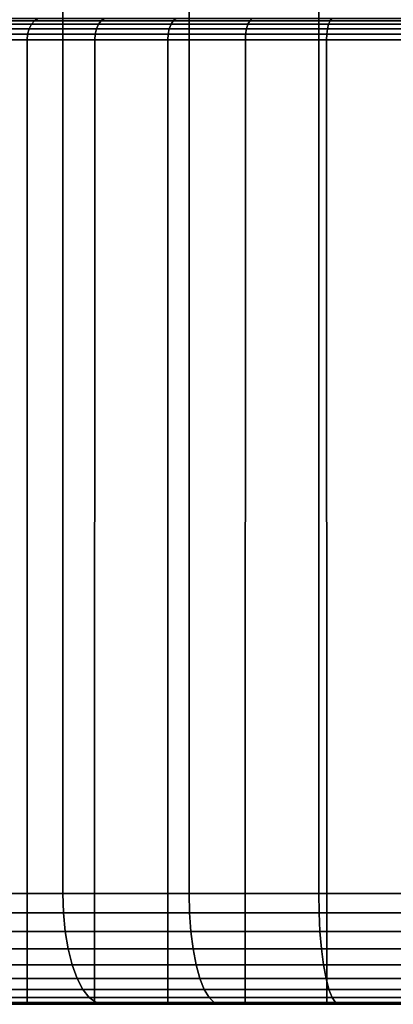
# Model space of a CAD drawing. Header units: metres. Extents: x -109 to 109, y -100 to 76.
# Tile 178 of 256: x -81.59 to -78.22, y 18.5 to 27.38. Entities that reach past the tile are written whole.
import ezdxf

# ---------------------------------------------------------------- set-up
doc = ezdxf.new("R2010")
doc.units = ezdxf.units.M
doc.layers.add('solid_21062310', color=7, linetype='CONTINUOUS')

msp = doc.modelspace()

# ---------------------------------------------------------------- linework, layer by layer
at = {"layer": 'solid_21062310'}
for points in [[(-82.293442, 38.799999, -11.637279), (-81.197327, 38.799999, -12.121596), (-81.196136, 19.5, -12.122142), (-82.294594, 19.5, -11.637126)], [(-81.197327, 38.799999, 12.121596), (-82.293442, 38.799999, 11.637279), (-82.294594, 19.5, 11.637126), (-81.196136, 19.5, 12.122142)], [(-81.197327, 38.799999, -12.121596), (-80.056824, 38.799999, -12.503518), (-80.057617, 19.5, -12.503735), (-81.196136, 19.5, -12.122142)], [(-80.056824, 38.799999, 12.503518), (-81.197327, 38.799999, 12.121596), (-81.196136, 19.5, 12.122142), (-80.057617, 19.5, 12.503735)], [(-80.056824, 38.799999, -12.503518), (-78.889526, 38.799999, -12.778481), (-78.888741, 19.5, -12.778651), (-80.057617, 19.5, -12.503735)], [(-78.889526, 38.799999, 12.778481), (-80.056824, 38.799999, 12.503518), (-80.057617, 19.5, 12.503735), (-78.888741, 19.5, 12.778651)], [(-78.889526, 38.799999, -12.778481), (-77.699203, 38.799999, -12.94412), (-77.699486, 19.5, -12.944545), (-78.888741, 19.5, -12.778651)], [(-77.699203, 38.799999, 12.94412), (-78.889526, 38.799999, 12.778481), (-78.888741, 19.5, 12.778651), (-77.699486, 19.5, 12.944545)], [(-81.999306, 27.373178, 4.951597), (-81.451599, 27.373178, 5.499305), (-81.479332, 27.341347, 5.530109), (-82.030106, 27.341347, 4.979332)], [(-81.451599, 27.373178, -5.499305), (-81.999306, 27.373178, -4.951597), (-82.030106, 27.341347, -4.979332), (-81.479332, 27.341347, -5.530109)], [(-81.963425, 27.393185, 4.91929), (-81.419289, 27.393185, 5.463425), (-81.451599, 27.373178, 5.499305), (-81.999306, 27.373178, 4.951597)], [(-81.419289, 27.393185, -5.463425), (-81.963425, 27.393185, -4.91929), (-81.999306, 27.373178, -4.951597), (-81.451599, 27.373178, -5.499305)], [(-81.451599, 27.373178, 5.499305), (-80.84964, 27.373178, 5.986763), (-80.874001, 27.341347, 6.020296), (-81.479332, 27.341347, 5.530109)], [(-80.84964, 27.373178, -5.986763), (-81.451599, 27.373178, -5.499305), (-81.479332, 27.341347, -5.530109), (-80.874001, 27.341347, -6.020296)], [(-81.419289, 27.393185, 5.463425), (-80.821259, 27.393185, 5.947702), (-80.84964, 27.373178, 5.986763), (-81.451599, 27.373178, 5.499305)], [(-80.821259, 27.393185, -5.947702), (-81.419289, 27.393185, -5.463425), (-81.451599, 27.373178, -5.499305), (-80.84964, 27.373178, -5.986763)], [(-80.84964, 27.373178, 5.986763), (-80.20002, 27.373178, 6.408627), (-80.220749, 27.341347, 6.444524), (-80.874001, 27.341347, 6.020296)], [(-80.20002, 27.373178, -6.408627), (-80.84964, 27.373178, -5.986763), (-80.874001, 27.341347, -6.020296), (-80.220749, 27.341347, -6.444524)], [(-80.821259, 27.393185, 5.947702), (-80.17588, 27.393185, 6.366814), (-80.20002, 27.373178, 6.408627), (-80.84964, 27.373178, 5.986763)], [(-80.17588, 27.393185, -6.366814), (-80.821259, 27.393185, -5.947702), (-80.84964, 27.373178, -5.986763), (-80.20002, 27.373178, -6.408627)], [(-80.20002, 27.373178, 6.408627), (-79.509872, 27.373178, 6.760278), (-79.526726, 27.341347, 6.798144), (-80.220749, 27.341347, 6.444524)], [(-79.509872, 27.373178, -6.760278), (-80.20002, 27.373178, -6.408627), (-80.220749, 27.341347, -6.444524), (-79.526726, 27.341347, -6.798144)], [(-80.17588, 27.393185, 6.366814), (-79.490234, 27.393185, 6.71617), (-79.509872, 27.373178, 6.760278), (-80.20002, 27.373178, 6.408627)], [(-79.490234, 27.393185, -6.71617), (-80.17588, 27.393185, -6.366814), (-80.20002, 27.373178, -6.408627), (-79.509872, 27.373178, -6.760278)], [(-79.509872, 27.373178, 6.760278), (-78.786743, 27.373178, 7.037861), (-78.799545, 27.341347, 7.077283), (-79.526726, 27.341347, 6.798144)], [(-78.786743, 27.373178, -7.037861), (-79.509872, 27.373178, -6.760278), (-79.526726, 27.341347, -6.798144), (-78.799545, 27.341347, -7.077283)], [(-79.490234, 27.393185, 6.71617), (-78.77182, 27.393185, 6.991943), (-78.786743, 27.373178, 7.037861), (-79.509872, 27.373178, 6.760278)], [(-78.77182, 27.393185, -6.991943), (-79.490234, 27.393185, -6.71617), (-79.509872, 27.373178, -6.760278), (-78.786743, 27.373178, -7.037861)], [(-78.786743, 27.373178, 7.037861), (-78.038559, 27.373178, 7.238337), (-78.047173, 27.341347, 7.278881), (-78.799545, 27.341347, 7.077283)], [(-78.038559, 27.373178, -7.238337), (-78.786743, 27.373178, -7.037861), (-78.799545, 27.341347, -7.077283), (-78.047173, 27.341347, -7.278881)], [(-78.77182, 27.393185, 6.991943), (-78.028519, 27.393185, 7.19111), (-78.038559, 27.373178, 7.238337), (-78.786743, 27.373178, 7.037861)], [(-78.028519, 27.393185, -7.19111), (-78.77182, 27.393185, -6.991943), (-78.786743, 27.373178, -7.037861), (-78.038559, 27.373178, -7.238337)], [(-82.053734, 27.299864, 5.000603), (-81.500603, 27.299864, 5.553732), (-81.513954, 27.251562, 5.568562), (-82.068565, 27.251562, 5.013956)], [(-81.500603, 27.299864, -5.553732), (-82.053734, 27.299864, -5.000603), (-82.068565, 27.251562, -5.013956), (-81.513954, 27.251562, -5.568562)], [(-82.030106, 27.341347, 4.979332), (-81.479332, 27.341347, 5.530109), (-81.500603, 27.299864, 5.553732), (-82.053734, 27.299864, 5.000603)], [(-81.479332, 27.341347, -5.530109), (-82.030106, 27.341347, -4.979332), (-82.053734, 27.299864, -5.000603), (-81.500603, 27.299864, -5.553732)], [(-81.500603, 27.299864, 5.553732), (-80.892685, 27.299864, 6.046013), (-80.904419, 27.251562, 6.062158), (-81.513954, 27.251562, 5.568562)], [(-80.892685, 27.299864, -6.046013), (-81.500603, 27.299864, -5.553732), (-81.513954, 27.251562, -5.568562), (-80.904419, 27.251562, -6.062158)], [(-81.479332, 27.341347, 5.530109), (-80.874001, 27.341347, 6.020296), (-80.892685, 27.299864, 6.046013), (-81.500603, 27.299864, 5.553732)], [(-80.874001, 27.341347, -6.020296), (-81.479332, 27.341347, -5.530109), (-81.500603, 27.299864, -5.553732), (-80.892685, 27.299864, -6.046013)], [(-80.892685, 27.299864, 6.046013), (-80.236641, 27.299864, 6.472054), (-80.24662, 27.251562, 6.489336), (-80.904419, 27.251562, 6.062158)], [(-80.236641, 27.299864, -6.472054), (-80.892685, 27.299864, -6.046013), (-80.904419, 27.251562, -6.062158), (-80.24662, 27.251562, -6.489336)], [(-80.874001, 27.341347, 6.020296), (-80.220749, 27.341347, 6.444524), (-80.236641, 27.299864, 6.472054), (-80.892685, 27.299864, 6.046013)], [(-80.220749, 27.341347, -6.444524), (-80.874001, 27.341347, -6.020296), (-80.892685, 27.299864, -6.046013), (-80.236641, 27.299864, -6.472054)], [(-80.236641, 27.299864, 6.472054), (-79.539658, 27.299864, 6.827184), (-79.547775, 27.251562, 6.845415), (-80.24662, 27.251562, 6.489336)], [(-79.539658, 27.299864, -6.827184), (-80.236641, 27.299864, -6.472054), (-80.24662, 27.251562, -6.489336), (-79.547775, 27.251562, -6.845415)], [(-80.220749, 27.341347, 6.444524), (-79.526726, 27.341347, 6.798144), (-79.539658, 27.299864, 6.827184), (-80.236641, 27.299864, 6.472054)], [(-79.526726, 27.341347, -6.798144), (-80.220749, 27.341347, -6.444524), (-80.236641, 27.299864, -6.472054), (-79.539658, 27.299864, -6.827184)], [(-79.539658, 27.299864, 6.827184), (-78.809372, 27.299864, 7.107515), (-78.815536, 27.251562, 7.126494), (-79.547775, 27.251562, 6.845415)], [(-78.809372, 27.299864, -7.107515), (-79.539658, 27.299864, -6.827184), (-79.547775, 27.251562, -6.845415), (-78.815536, 27.251562, -7.126494)], [(-79.526726, 27.341347, 6.798144), (-78.799545, 27.341347, 7.077283), (-78.809372, 27.299864, 7.107515), (-79.539658, 27.299864, 6.827184)], [(-78.799545, 27.341347, -7.077283), (-79.526726, 27.341347, -6.798144), (-79.539658, 27.299864, -6.827184), (-78.809372, 27.299864, -7.107515)], [(-78.809372, 27.299864, 7.107515), (-78.05378, 27.299864, 7.309974), (-78.05793, 27.251562, 7.329494), (-78.815536, 27.251562, 7.126494)], [(-78.05378, 27.299864, -7.309974), (-78.809372, 27.299864, -7.107515), (-78.815536, 27.251562, -7.126494), (-78.05793, 27.251562, -7.329494)], [(-78.799545, 27.341347, 7.077283), (-78.047173, 27.341347, 7.278881), (-78.05378, 27.299864, 7.309974), (-78.809372, 27.299864, 7.107515)], [(-78.047173, 27.341347, -7.278881), (-78.799545, 27.341347, -7.077283), (-78.809372, 27.299864, -7.107515), (-78.05378, 27.299864, -7.309974)], [(-81.517197, 18.5, 5.574372), (-82.074142, 18.5, 5.017456), (-82.073586, 27.200001, 5.018479), (-81.518478, 27.200001, 5.573586)], [(-82.073586, 27.200001, -5.018479), (-82.074142, 18.5, -5.017456), (-81.517197, 18.5, -5.574372), (-81.518478, 27.200001, -5.573586)], [(-82.068565, 27.251562, 5.013956), (-81.513954, 27.251562, 5.568562), (-81.518478, 27.200001, 5.573586), (-82.073586, 27.200001, 5.018479)], [(-81.513954, 27.251562, -5.568562), (-82.068565, 27.251562, -5.013956), (-82.073586, 27.200001, -5.018479), (-81.518478, 27.200001, -5.573586)], [(-81.513954, 27.251562, 5.568562), (-80.904419, 27.251562, 6.062158), (-80.908386, 27.200001, 6.067627), (-81.518478, 27.200001, 5.573586)], [(-80.904419, 27.251562, -6.062158), (-81.513954, 27.251562, -5.568562), (-81.518478, 27.200001, -5.573586), (-80.908386, 27.200001, -6.067627)], [(-80.909279, 18.5, 6.066766), (-81.517197, 18.5, 5.574372), (-81.518478, 27.200001, 5.573586), (-80.908386, 27.200001, 6.067627)], [(-81.518478, 27.200001, -5.573586), (-81.517197, 18.5, -5.574372), (-80.909279, 18.5, -6.066766), (-80.908386, 27.200001, -6.067627)], [(-80.24894, 18.5, 6.495409), (-80.909279, 18.5, 6.066766), (-80.908386, 27.200001, 6.067627), (-80.25, 27.200001, 6.49519)], [(-80.25, 27.200001, -6.49519), (-80.908386, 27.200001, -6.067627), (-80.909279, 18.5, -6.066766), (-80.24894, 18.5, -6.495409)], [(-80.904419, 27.251562, 6.062158), (-80.24662, 27.251562, 6.489336), (-80.25, 27.200001, 6.49519), (-80.908386, 27.200001, 6.067627)], [(-80.24662, 27.251562, -6.489336), (-80.904419, 27.251562, -6.062158), (-80.908386, 27.200001, -6.067627), (-80.25, 27.200001, -6.49519)], [(-80.24662, 27.251562, 6.489336), (-79.547775, 27.251562, 6.845415), (-79.550522, 27.200001, 6.851591), (-80.25, 27.200001, 6.49519)], [(-79.547775, 27.251562, -6.845415), (-80.24662, 27.251562, -6.489336), (-80.25, 27.200001, -6.49519), (-79.550522, 27.200001, -6.851591)], [(-79.551704, 18.5, 6.850961), (-80.24894, 18.5, 6.495409), (-80.25, 27.200001, 6.49519), (-79.550522, 27.200001, 6.851591)], [(-79.550522, 27.200001, -6.851591), (-80.25, 27.200001, -6.49519), (-80.24894, 18.5, -6.495409), (-79.551704, 18.5, -6.850961)], [(-79.551704, 18.5, 6.850961), (-79.550522, 27.200001, 6.851591), (-78.817627, 27.200001, 7.132924), (-78.817017, 18.5, 7.132693)], [(-78.817627, 27.200001, -7.132924), (-79.550522, 27.200001, -6.851591), (-79.551704, 18.5, -6.850961), (-78.817017, 18.5, -7.132693)], [(-79.547775, 27.251562, 6.845415), (-78.815536, 27.251562, 7.126494), (-78.817627, 27.200001, 7.132924), (-79.550522, 27.200001, 6.851591)], [(-78.815536, 27.251562, -7.126494), (-79.547775, 27.251562, -6.845415), (-79.550522, 27.200001, -6.851591), (-78.817627, 27.200001, -7.132924)], [(-78.815536, 27.251562, 7.126494), (-78.05793, 27.251562, 7.329494), (-78.059334, 27.200001, 7.336107), (-78.817627, 27.200001, 7.132924)], [(-78.05793, 27.251562, -7.329494), (-78.815536, 27.251562, -7.126494), (-78.817627, 27.200001, -7.132924), (-78.059334, 27.200001, -7.336107)], [(-78.817017, 18.5, 7.132693), (-78.817627, 27.200001, 7.132924), (-78.059334, 27.200001, 7.336107), (-78.060242, 18.5, 7.335886)], [(-78.059334, 27.200001, -7.336107), (-78.817627, 27.200001, -7.132924), (-78.817017, 18.5, -7.132693), (-78.060242, 18.5, -7.335886)], [(-81.190651, 19.326351, -12.107973), (-82.287827, 19.326351, -11.623524), (-82.294594, 19.5, -11.637126), (-81.196136, 19.5, -12.122142)], [(-82.287827, 19.326351, 11.623524), (-81.190651, 19.326351, 12.107973), (-81.196136, 19.5, 12.122142), (-82.294594, 19.5, 11.637126)], [(-80.053459, 19.326351, -12.489121), (-81.190651, 19.326351, -12.107973), (-81.196136, 19.5, -12.122142), (-80.057617, 19.5, -12.503735)], [(-81.190651, 19.326351, 12.107973), (-80.053459, 19.326351, 12.489121), (-80.057617, 19.5, 12.503735), (-81.196136, 19.5, 12.122142)], [(-78.885956, 19.326351, -12.763717), (-80.053459, 19.326351, -12.489121), (-80.057617, 19.5, -12.503735), (-78.888741, 19.5, -12.778651)], [(-80.053459, 19.326351, 12.489121), (-78.885956, 19.326351, 12.763717), (-78.888741, 19.5, 12.778651), (-80.057617, 19.5, 12.503735)], [(-77.69809, 19.326351, -12.929417), (-78.885956, 19.326351, -12.763717), (-78.888741, 19.5, -12.778651), (-77.699486, 19.5, -12.944545)], [(-78.885956, 19.326351, 12.763717), (-77.69809, 19.326351, 12.929417), (-77.699486, 19.5, 12.944545), (-78.888741, 19.5, 12.778651)], [(-81.174332, 19.157816, -12.065848), (-82.267693, 19.157816, -11.583084), (-82.287827, 19.326351, -11.623524), (-81.190651, 19.326351, -12.107973)], [(-82.267693, 19.157816, 11.583084), (-81.174332, 19.157816, 12.065848), (-81.190651, 19.326351, 12.107973), (-82.287827, 19.326351, 11.623524)], [(-80.0411, 19.157816, -12.445671), (-81.174332, 19.157816, -12.065848), (-81.190651, 19.326351, -12.107973), (-80.053459, 19.326351, -12.489121)], [(-81.174332, 19.157816, 12.065848), (-80.0411, 19.157816, 12.445671), (-80.053459, 19.326351, 12.489121), (-81.190651, 19.326351, 12.107973)], [(-78.877655, 19.157816, -12.719311), (-80.0411, 19.157816, -12.445671), (-80.053459, 19.326351, -12.489121), (-78.885956, 19.326351, -12.763717)], [(-80.0411, 19.157816, 12.445671), (-78.877655, 19.157816, 12.719311), (-78.885956, 19.326351, 12.763717), (-80.053459, 19.326351, 12.489121)], [(-77.693916, 19.157816, -12.884435), (-78.877655, 19.157816, -12.719311), (-78.885956, 19.326351, -12.763717), (-77.69809, 19.326351, -12.929417)], [(-78.877655, 19.157816, 12.719311), (-77.693916, 19.157816, 12.884435), (-77.69809, 19.326351, 12.929417), (-78.885956, 19.326351, 12.763717)], [(-81.147682, 18.999699, -11.997048), (-82.234802, 18.999699, -11.517037), (-82.267693, 19.157816, -11.583084), (-81.174332, 19.157816, -12.065848)], [(-82.234802, 18.999699, 11.517037), (-81.147682, 18.999699, 11.997048), (-81.174332, 19.157816, 12.065848), (-82.267693, 19.157816, 11.583084)], [(-80.020905, 18.999699, -12.374705), (-81.147682, 18.999699, -11.997048), (-81.174332, 19.157816, -12.065848), (-80.0411, 19.157816, -12.445671)], [(-81.147682, 18.999699, 11.997048), (-80.020905, 18.999699, 12.374705), (-80.0411, 19.157816, 12.445671), (-81.174332, 19.157816, 12.065848)], [(-78.864098, 18.999699, -12.646785), (-80.020905, 18.999699, -12.374705), (-80.0411, 19.157816, -12.445671), (-78.877655, 19.157816, -12.719311)], [(-80.020905, 18.999699, 12.374705), (-78.864098, 18.999699, 12.646785), (-78.877655, 19.157816, 12.719311), (-80.0411, 19.157816, 12.445671)], [(-77.687111, 18.999699, -12.810967), (-78.864098, 18.999699, -12.646785), (-78.877655, 19.157816, -12.719311), (-77.693916, 19.157816, -12.884435)], [(-78.864098, 18.999699, 12.646785), (-77.687111, 18.999699, 12.810967), (-77.693916, 19.157816, 12.884435), (-78.877655, 19.157816, 12.719311)], [(-81.111504, 18.856812, -11.903668), (-82.190163, 18.856812, -11.427393), (-82.234802, 18.999699, -11.517037), (-81.147682, 18.999699, -11.997048)], [(-82.190163, 18.856812, 11.427393), (-81.111504, 18.856812, 11.903668), (-81.147682, 18.999699, 11.997048), (-82.234802, 18.999699, 11.517037)], [(-79.9935, 18.856812, -12.278385), (-81.111504, 18.856812, -11.903668), (-81.147682, 18.999699, -11.997048), (-80.020905, 18.999699, -12.374705)], [(-81.111504, 18.856812, 11.903668), (-79.9935, 18.856812, 12.278385), (-80.020905, 18.999699, 12.374705), (-81.147682, 18.999699, 11.997048)], [(-78.845695, 18.856812, -12.548347), (-79.9935, 18.856812, -12.278385), (-80.020905, 18.999699, -12.374705), (-78.864098, 18.999699, -12.646785)], [(-79.9935, 18.856812, 12.278385), (-78.845695, 18.856812, 12.548347), (-78.864098, 18.999699, 12.646785), (-80.020905, 18.999699, 12.374705)], [(-77.677872, 18.856812, -12.711251), (-78.845695, 18.856812, -12.548347), (-78.864098, 18.999699, -12.646785), (-77.687111, 18.999699, -12.810967)], [(-78.845695, 18.856812, 12.548347), (-77.677872, 18.856812, 12.711251), (-77.687111, 18.999699, 12.810967), (-78.864098, 18.999699, 12.646785)], [(-81.06691, 18.733507, -11.788549), (-82.135139, 18.733507, -11.31688), (-82.190163, 18.856812, -11.427393), (-81.111504, 18.856812, -11.903668)], [(-82.135139, 18.733507, 11.31688), (-81.06691, 18.733507, 11.788549), (-81.111504, 18.856812, 11.903668), (-82.190163, 18.856812, 11.427393)], [(-79.959717, 18.733507, -12.159643), (-81.06691, 18.733507, -11.788549), (-81.111504, 18.856812, -11.903668), (-79.9935, 18.856812, -12.278385)], [(-81.06691, 18.733507, 11.788549), (-79.959717, 18.733507, 12.159643), (-79.9935, 18.856812, 12.278385), (-81.111504, 18.856812, 11.903668)], [(-78.823006, 18.733507, -12.426994), (-79.959717, 18.733507, -12.159643), (-79.9935, 18.856812, -12.278385), (-78.845695, 18.856812, -12.548347)], [(-79.959717, 18.733507, 12.159643), (-78.823006, 18.733507, 12.426994), (-78.845695, 18.856812, 12.548347), (-79.9935, 18.856812, 12.278385)], [(-77.666481, 18.733507, -12.588323), (-78.823006, 18.733507, -12.426994), (-78.845695, 18.856812, -12.548347), (-77.677872, 18.856812, -12.711251)], [(-78.823006, 18.733507, 12.426994), (-77.666481, 18.733507, 12.588323), (-77.677872, 18.856812, 12.711251), (-78.845695, 18.856812, 12.548347)], [(-81.015251, 18.633539, -11.655198), (-82.071396, 18.633539, -11.188865), (-82.135139, 18.733507, -11.31688), (-81.06691, 18.733507, -11.788549)], [(-82.071396, 18.633539, 11.188865), (-81.015251, 18.633539, 11.655198), (-81.06691, 18.733507, 11.788549), (-82.135139, 18.733507, 11.31688)], [(-79.920578, 18.633539, -12.022094), (-81.015251, 18.633539, -11.655198), (-81.06691, 18.733507, -11.788549), (-79.959717, 18.733507, -12.159643)], [(-81.015251, 18.633539, 11.655198), (-79.920578, 18.633539, 12.022094), (-79.959717, 18.733507, 12.159643), (-81.06691, 18.733507, 11.788549)], [(-78.79673, 18.633539, -12.286421), (-79.920578, 18.633539, -12.022094), (-79.959717, 18.733507, -12.159643), (-78.823006, 18.733507, -12.426994)], [(-79.920578, 18.633539, 12.022094), (-78.79673, 18.633539, 12.286421), (-78.823006, 18.733507, 12.426994), (-79.959717, 18.733507, 12.159643)], [(-77.653282, 18.633539, -12.445925), (-78.79673, 18.633539, -12.286421), (-78.823006, 18.733507, -12.426994), (-77.666481, 18.733507, -12.588323)], [(-78.79673, 18.633539, 12.286421), (-77.653282, 18.633539, 12.445925), (-77.666481, 18.733507, 12.588323), (-78.823006, 18.733507, 12.426994)], [(-80.958099, 18.55995, -11.507673), (-82.00087, 18.55995, -11.047242), (-82.071396, 18.633539, -11.188865), (-81.015251, 18.633539, -11.655198)], [(-82.00087, 18.55995, 11.047242), (-80.958099, 18.55995, 11.507673), (-81.015251, 18.633539, 11.655198), (-82.071396, 18.633539, 11.188865)], [(-79.877281, 18.55995, -11.869925), (-80.958099, 18.55995, -11.507673), (-81.015251, 18.633539, -11.655198), (-79.920578, 18.633539, -12.022094)], [(-80.958099, 18.55995, 11.507673), (-79.877281, 18.55995, 11.869925), (-79.920578, 18.633539, 12.022094), (-81.015251, 18.633539, 11.655198)], [(-78.767662, 18.55995, -12.130906), (-79.877281, 18.55995, -11.869925), (-79.920578, 18.633539, -12.022094), (-78.79673, 18.633539, -12.286421)], [(-79.877281, 18.55995, 11.869925), (-78.767662, 18.55995, 12.130906), (-78.79673, 18.633539, 12.286421), (-79.920578, 18.633539, 12.022094)], [(-77.638687, 18.55995, -12.288391), (-78.767662, 18.55995, -12.130906), (-78.79673, 18.633539, -12.286421), (-77.653282, 18.633539, -12.445925)], [(-78.767662, 18.55995, 12.130906), (-77.638687, 18.55995, 12.288391), (-77.653282, 18.633539, 12.445925), (-78.79673, 18.633539, 12.286421)], [(-86.893509, 18.5, 5.997289), (-87.167862, 18.5, 5.494339), (-82.074142, 18.5, 5.017456), (-81.517197, 18.5, 5.574372)], [(-82.074142, 18.5, -5.017456), (-87.167862, 18.5, -5.494328), (-86.893517, 18.5, -5.997277), (-81.517197, 18.5, -5.574372)], [(-81.517197, 18.5, -5.574372), (-86.893517, 18.5, -5.997277), (-86.596603, 18.5, -6.485179), (-80.909279, 18.5, -6.066766)], [(-86.596596, 18.5, 6.48519), (-86.893509, 18.5, 5.997289), (-81.517197, 18.5, 5.574372), (-80.909279, 18.5, 6.066766)], [(-80.909279, 18.5, -6.066766), (-86.596603, 18.5, -6.485179), (-86.277824, 18.5, -6.956394), (-80.24894, 18.5, -6.495409)], [(-86.596596, 18.5, 6.48519), (-80.909279, 18.5, 6.066766), (-80.24894, 18.5, 6.495409)], [(-86.277817, 18.5, 6.956406), (-86.596596, 18.5, 6.48519), (-80.24894, 18.5, 6.495409), (-79.551704, 18.5, 6.850961)], [(-79.551704, 18.5, -6.850961), (-86.277824, 18.5, -6.956394), (-85.935066, 18.5, -7.4142), (-78.817017, 18.5, -7.132693)], [(-79.551704, 18.5, -6.850961), (-80.24894, 18.5, -6.495409), (-86.277824, 18.5, -6.956394)], [(-86.277817, 18.5, 6.956406), (-79.551704, 18.5, 6.850961), (-78.817017, 18.5, 7.132693)], [(-85.935059, 18.5, 7.41421), (-86.277817, 18.5, 6.956406), (-78.817017, 18.5, 7.132693), (-78.060242, 18.5, 7.335886)], [(-78.060242, 18.5, -7.335886), (-85.935066, 18.5, -7.4142), (-85.570358, 18.5, -7.856209), (-77.283775, 18.5, -7.458487)], [(-78.060242, 18.5, -7.335886), (-78.817017, 18.5, -7.132693), (-85.935066, 18.5, -7.4142)], [(-85.935059, 18.5, 7.41421), (-78.060242, 18.5, 7.335886), (-77.283775, 18.5, 7.458487)], [(-85.935059, 18.5, 7.41421), (-77.283775, 18.5, 7.458487), (-76.5, 18.5, 7.5)], [(-85.570351, 18.5, 7.856219), (-85.935059, 18.5, 7.41421), (-76.5, 18.5, 7.5), (-67.429642, 18.5, 7.856209)], [(-76.5, 18.5, -7.5), (-85.570358, 18.5, -7.856209), (-67.429649, 18.5, -7.856219), (-67.064941, 18.5, -7.41421)], [(-85.570358, 18.5, -7.856209), (-85.186157, 18.5, -8.279423), (-67.429649, 18.5, -7.856219)], [(-76.5, 18.5, -7.5), (-77.283775, 18.5, -7.458487), (-85.570358, 18.5, -7.856209)], [(-67.813843, 18.5, 8.279423), (-85.18615, 18.5, 8.279432), (-85.570351, 18.5, 7.856219)], [(-67.429642, 18.5, 7.856209), (-67.813843, 18.5, 8.279423), (-85.570351, 18.5, 7.856219)], [(-85.186157, 18.5, -8.279423), (-67.81385, 18.5, -8.279432), (-67.429649, 18.5, -7.856219)], [(-85.186157, 18.5, -8.279423), (-84.783997, 18.5, -8.681792), (-67.81385, 18.5, -8.279432)], [(-68.216003, 18.5, 8.681792), (-84.783989, 18.5, 8.681802), (-85.18615, 18.5, 8.279432)], [(-67.813843, 18.5, 8.279423), (-68.216003, 18.5, 8.681792), (-85.18615, 18.5, 8.279432)], [(-84.783997, 18.5, -8.681792), (-68.216011, 18.5, -8.681802), (-67.81385, 18.5, -8.279432)], [(-84.783997, 18.5, -8.681792), (-84.360985, 18.5, -9.066216), (-68.216011, 18.5, -8.681802)], [(-68.639015, 18.5, 9.066216), (-84.360977, 18.5, 9.066224), (-84.783989, 18.5, 8.681802)], [(-68.216003, 18.5, 8.681792), (-68.639015, 18.5, 9.066216), (-84.783989, 18.5, 8.681802)], [(-84.360985, 18.5, -9.066216), (-68.639023, 18.5, -9.066224), (-68.216011, 18.5, -8.681802)], [(-84.360985, 18.5, -9.066216), (-83.919167, 18.5, -9.431163), (-68.639023, 18.5, -9.066224)], [(-69.080833, 18.5, 9.431163), (-83.919151, 18.5, 9.43117), (-84.360977, 18.5, 9.066224)], [(-68.639015, 18.5, 9.066216), (-69.080833, 18.5, 9.431163), (-84.360977, 18.5, 9.066224)], [(-83.919167, 18.5, -9.431163), (-69.080849, 18.5, -9.43117), (-68.639023, 18.5, -9.066224)], [(-83.919167, 18.5, -9.431163), (-83.461525, 18.5, -9.774176), (-69.080849, 18.5, -9.43117)], [(-69.538475, 18.5, 9.774176), (-83.461517, 18.5, 9.774183), (-83.919151, 18.5, 9.43117)], [(-69.080833, 18.5, 9.431163), (-69.538475, 18.5, 9.774176), (-83.919151, 18.5, 9.43117)], [(-83.461525, 18.5, -9.774176), (-69.538483, 18.5, -9.774183), (-69.080849, 18.5, -9.43117)], [(-83.461525, 18.5, -9.774176), (-82.99044, 18.5, -10.093218), (-69.538483, 18.5, -9.774183)], [(-70.00956, 18.5, 10.093218), (-82.990433, 18.5, 10.093225), (-83.461517, 18.5, 9.774183)], [(-69.538475, 18.5, 9.774176), (-70.00956, 18.5, 10.093218), (-83.461517, 18.5, 9.774183)], [(-82.99044, 18.5, -10.093218), (-70.009567, 18.5, -10.093225), (-69.538483, 18.5, -9.774183)], [(-82.99044, 18.5, -10.093218), (-82.502617, 18.5, -10.390412), (-70.009567, 18.5, -10.093225)], [(-70.497383, 18.5, 10.390412), (-82.502609, 18.5, 10.390419), (-82.990433, 18.5, 10.093225)], [(-70.00956, 18.5, 10.093218), (-70.497383, 18.5, 10.390412), (-82.990433, 18.5, 10.093225)], [(-82.502617, 18.5, -10.390412), (-70.497391, 18.5, -10.390419), (-70.009567, 18.5, -10.093225)], [(-82.502617, 18.5, -10.390412), (-81.999725, 18.5, -10.665059), (-70.497391, 18.5, -10.390419)], [(-71.000275, 18.5, 10.665059), (-81.99971, 18.5, 10.665065), (-82.502609, 18.5, 10.390419)], [(-70.497383, 18.5, 10.390412), (-71.000275, 18.5, 10.665059), (-82.502609, 18.5, 10.390419)], [(-80.897194, 18.51498, -11.350467), (-81.925728, 18.51498, -10.896326), (-82.00087, 18.55995, -11.047242), (-80.958099, 18.55995, -11.507673)], [(-81.925728, 18.51498, 10.896326), (-80.897194, 18.51498, 11.350467), (-80.958099, 18.55995, 11.507673), (-82.00087, 18.55995, 11.047242)], [(-81.925728, 18.51498, -10.896326), (-81.485168, 18.5, -10.915335), (-81.999725, 18.5, -10.665059)], [(-81.999725, 18.5, -10.665059), (-71.00029, 18.5, -10.665065), (-70.497391, 18.5, -10.390419)], [(-81.999725, 18.5, -10.665059), (-81.485168, 18.5, -10.915335), (-71.00029, 18.5, -10.665065)], [(-81.925728, 18.51498, 10.896326), (-81.99971, 18.5, 10.665065), (-81.485161, 18.5, 10.91534)], [(-71.514832, 18.5, 10.915335), (-81.485161, 18.5, 10.91534), (-81.99971, 18.5, 10.665065)], [(-71.000275, 18.5, 10.665059), (-71.514832, 18.5, 10.915335), (-81.99971, 18.5, 10.665065)], [(-81.925728, 18.51498, 10.896326), (-81.485161, 18.5, 10.91534), (-80.962051, 18.5, 11.139551)], [(-81.925728, 18.51498, 10.896326), (-80.962051, 18.5, 11.139551), (-80.897194, 18.51498, 11.350467)], [(-80.897194, 18.51498, -11.350467), (-81.485168, 18.5, -10.915335), (-81.925728, 18.51498, -10.896326)], [(-80.897194, 18.51498, -11.350467), (-80.962059, 18.5, -11.139546), (-81.485168, 18.5, -10.915335)], [(-81.485168, 18.5, -10.915335), (-71.514839, 18.5, -10.91534), (-71.00029, 18.5, -10.665065)], [(-81.485168, 18.5, -10.915335), (-80.962059, 18.5, -11.139546), (-71.514839, 18.5, -10.91534)], [(-72.037941, 18.5, 11.139546), (-80.962051, 18.5, 11.139551), (-81.485161, 18.5, 10.91534)], [(-71.514832, 18.5, 10.915335), (-72.037941, 18.5, 11.139546), (-81.485161, 18.5, 10.91534)], [(-80.897194, 18.51498, -11.350467), (-80.427177, 18.5, -11.338878), (-80.962059, 18.5, -11.139546)], [(-80.962059, 18.5, -11.139546), (-72.037949, 18.5, -11.139551), (-71.514839, 18.5, -10.91534)], [(-80.962059, 18.5, -11.139546), (-80.427177, 18.5, -11.338878), (-72.037949, 18.5, -11.139551)], [(-80.897194, 18.51498, 11.350467), (-80.962051, 18.5, 11.139551), (-80.427162, 18.5, 11.338882)], [(-72.572823, 18.5, 11.338878), (-80.427162, 18.5, 11.338882), (-80.962051, 18.5, 11.139551)], [(-72.037941, 18.5, 11.139546), (-72.572823, 18.5, 11.338878), (-80.962051, 18.5, 11.139551)], [(-79.831146, 18.51498, -11.707769), (-80.897194, 18.51498, -11.350467), (-80.958099, 18.55995, -11.507673), (-79.877281, 18.55995, -11.869925)], [(-80.897194, 18.51498, 11.350467), (-79.831146, 18.51498, 11.707769), (-79.877281, 18.55995, 11.869925), (-80.958099, 18.55995, 11.507673)], [(-79.831146, 18.51498, 11.707769), (-80.897194, 18.51498, 11.350467), (-80.427162, 18.5, 11.338882), (-79.881432, 18.5, 11.513299)], [(-79.831146, 18.51498, -11.707769), (-80.427177, 18.5, -11.338878), (-80.897194, 18.51498, -11.350467)], [(-79.831146, 18.51498, -11.707769), (-79.881447, 18.5, -11.513295), (-80.427177, 18.5, -11.338878)], [(-80.427177, 18.5, -11.338878), (-72.572838, 18.5, -11.338882), (-72.037949, 18.5, -11.139551)], [(-80.427177, 18.5, -11.338878), (-79.881447, 18.5, -11.513295), (-72.572838, 18.5, -11.338882)], [(-73.118553, 18.5, 11.513295), (-79.881432, 18.5, 11.513299), (-80.427162, 18.5, 11.338882)], [(-72.572823, 18.5, 11.338878), (-73.118553, 18.5, 11.513295), (-80.427162, 18.5, 11.338882)], [(-79.831146, 18.51498, -11.707769), (-79.328575, 18.5, -11.661676), (-79.881447, 18.5, -11.513295)], [(-79.881447, 18.5, -11.513295), (-73.118568, 18.5, -11.513299), (-72.572838, 18.5, -11.338882)], [(-79.881447, 18.5, -11.513295), (-79.328575, 18.5, -11.661676), (-73.118568, 18.5, -11.513299)], [(-79.831146, 18.51498, 11.707769), (-79.881432, 18.5, 11.513299), (-79.32856, 18.5, 11.66168)], [(-73.671425, 18.5, 11.661676), (-79.32856, 18.5, 11.66168), (-79.881432, 18.5, 11.513299)], [(-73.118553, 18.5, 11.513295), (-73.671425, 18.5, 11.661676), (-79.881432, 18.5, 11.513299)], [(-78.736679, 18.51498, -11.965186), (-79.831146, 18.51498, -11.707769), (-79.877281, 18.55995, -11.869925), (-78.767662, 18.55995, -12.130906)], [(-79.831146, 18.51498, 11.707769), (-78.736679, 18.51498, 11.965186), (-78.767662, 18.55995, 12.130906), (-79.877281, 18.55995, 11.869925)], [(-78.736679, 18.51498, 11.965186), (-79.831146, 18.51498, 11.707769), (-79.32856, 18.5, 11.66168), (-78.772163, 18.5, 11.782917)], [(-78.736679, 18.51498, -11.965186), (-79.328575, 18.5, -11.661676), (-79.831146, 18.51498, -11.707769)], [(-78.736679, 18.51498, -11.965186), (-78.772179, 18.5, -11.782914), (-79.328575, 18.5, -11.661676)], [(-79.328575, 18.5, -11.661676), (-73.67144, 18.5, -11.66168), (-73.118568, 18.5, -11.513299)], [(-79.328575, 18.5, -11.661676), (-78.772179, 18.5, -11.782914), (-73.67144, 18.5, -11.66168)], [(-74.227821, 18.5, 11.782914), (-78.772163, 18.5, 11.782917), (-79.32856, 18.5, 11.66168)], [(-73.671425, 18.5, 11.661676), (-74.227821, 18.5, 11.782914), (-79.32856, 18.5, 11.66168)], [(-78.736679, 18.51498, -11.965186), (-78.209671, 18.5, -11.87732), (-78.772179, 18.5, -11.782914)], [(-78.772179, 18.5, -11.782914), (-74.227837, 18.5, -11.782917), (-73.67144, 18.5, -11.66168)], [(-78.772179, 18.5, -11.782914), (-78.209671, 18.5, -11.87732), (-74.227837, 18.5, -11.782917)], [(-78.736679, 18.51498, 11.965186), (-78.772163, 18.5, 11.782917), (-78.209656, 18.5, 11.877322)], [(-74.790329, 18.5, 11.87732), (-78.209656, 18.5, 11.877322), (-78.772163, 18.5, 11.782917)], [(-74.227821, 18.5, 11.782914), (-74.790329, 18.5, 11.87732), (-78.772163, 18.5, 11.782917)], [(-77.623131, 18.51498, -12.12052), (-78.736679, 18.51498, -11.965186), (-78.767662, 18.55995, -12.130906), (-77.638687, 18.55995, -12.288391)], [(-78.736679, 18.51498, 11.965186), (-77.623131, 18.51498, 12.12052), (-77.638687, 18.55995, 12.288391), (-78.767662, 18.55995, 12.130906)], [(-77.623131, 18.51498, 12.12052), (-78.736679, 18.51498, 11.965186), (-78.209656, 18.5, 11.877322), (-77.640892, 18.5, 11.945224)], [(-77.623131, 18.51498, -12.12052), (-78.209671, 18.5, -11.87732), (-78.736679, 18.51498, -11.965186)]]:
    msp.add_3dface(points, dxfattribs=at)

doc.saveas('drawing.dxf')
